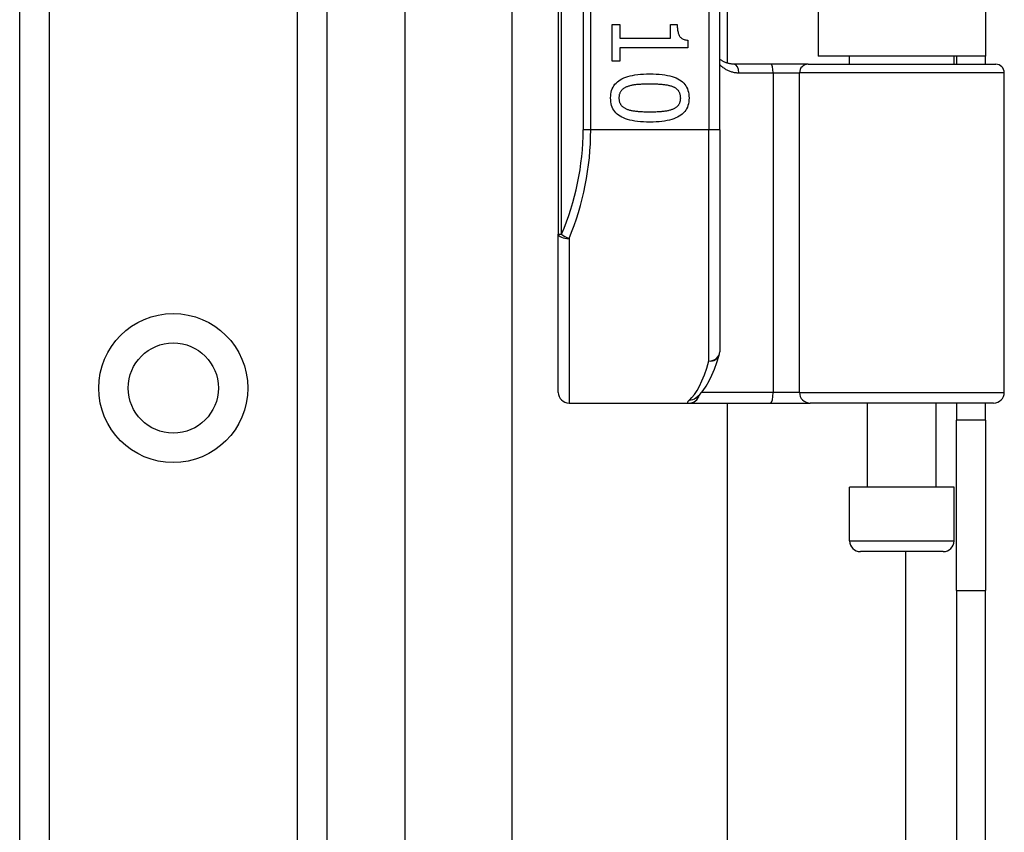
# Model space of a CAD drawing. Header units: inches. Extents: x 2.8 to 80.3, y 4.6 to 43.1.
# Tile 52 of 83: x 17 to 18.8, y 26.5 to 28. Entities that reach past the tile are written whole.
import ezdxf

# ---------------------------------------------------------------- set-up
doc = ezdxf.new("R2010")
doc.units = ezdxf.units.IN
doc.header["$MEASUREMENT"] = 0
doc.layers.add('Visible Edges(ANSI)', color=7, linetype='Continuous', lineweight=25)
doc.layers.add('Visible Tangent Edges(ANSI)', color=7, linetype='Continuous', lineweight=25)

msp = doc.modelspace()

# ---------------------------------------------------------------- linework, layer by layer
at = {"layer": 'Visible Edges(ANSI)'}
for p, q in [((17.6576, 31.6809), (17.6576, 14.0559)), ((16.9531, 14.1755), (16.9531, 31.5613)), ((17.5151, 31.5613), (17.5151, 14.1755)), ((17.9386, 29.461), (17.9386, 27.5788)), ((18.2339, 27.7699), (18.2339, 29.2699)), ((18.2477, 29.1479), (18.2477, 27.8918)), ((18.4141, 29.1354), (18.4141, 27.9044)), ((18.7201, 29.1354), (18.7201, 27.9044)), ((17.854, 17.6518), (17.854, 28.0849)), ((18.0372, 27.9624), (18.0512, 27.9624)), ((18.0372, 27.8952), (18.0372, 27.9624)), ((18.0512, 27.9624), (18.0512, 27.9374)), ((18.1436, 27.9624), (18.1562, 27.9624)), ((18.1436, 27.9374), (18.1436, 27.9624)), ((18.0512, 27.9374), (18.1436, 27.9374)), ((18.1754, 27.9339), (18.1754, 27.9196)), ((18.0512, 27.9196), (18.0512, 27.8952)), ((18.1754, 27.9196), (18.0512, 27.9196)), ((18.0512, 27.8952), (18.0372, 27.8952)), ((18.3281, 27.89), (18.2597, 27.89)), ((18.3956, 27.89), (18.3281, 27.89)), ((18.3956, 27.89), (18.7389, 27.89)), ((18.7201, 27.9044), (18.4141, 27.9044)), ((18.4716, 27.89), (18.4716, 27.9044)), ((18.6626, 27.89), (18.6626, 27.9044)), ((18.6671, 27.9044), (18.6671, 27.89)), ((18.7201, 27.89), (18.7201, 27.9044)), ((18.7546, 27.2896), (18.7546, 27.8742)), ((18.2339, 27.7699), (18.2339, 27.3636)), ((17.9386, 27.2896), (17.9386, 27.5788)), ((18.19, 27.2789), (18.1905, 27.2793)), ((17.9583, 27.2699), (18.1777, 27.2699)), ((18.1777, 27.2699), (18.3272, 27.2699)), ((18.2477, 27.2699), (18.2477, 18.4669)), ((18.3272, 27.2699), (18.3995, 27.2699)), ((18.7349, 27.2699), (18.3995, 27.2699)), ((18.5041, 27.1163), (18.5041, 27.2699)), ((18.6301, 27.1163), (18.6301, 27.2699)), ((18.6671, 27.2699), (18.6671, 27.2389)), ((18.7201, 27.2389), (18.7201, 27.2699)), ((18.6671, 26.9269), (18.6671, 27.2389)), ((18.7201, 27.2389), (18.6671, 27.2389)), ((18.7201, 27.2389), (18.7201, 26.9269)), ((18.6626, 27.1163), (18.4716, 27.1163)), ((18.4716, 27.0179), (18.4716, 27.1163)), ((18.6626, 27.0179), (18.6626, 27.1163)), ((18.6429, 26.9982), (18.4913, 26.9982)), ((18.6671, 26.9269), (18.6671, 18.8099)), ((18.7201, 18.8099), (18.7201, 26.9269))]:
    msp.add_line(p, q, dxfattribs=at)
at = {"layer": 'Visible Edges(ANSI)', "flags": 128}
for points in [[(18.1562, 27.9624), (18.1562, 27.9601), (18.1563, 27.9579), (18.1565, 27.9558), (18.1567, 27.9538), (18.1569, 27.9519), (18.1572, 27.9501), (18.1576, 27.9484), (18.158, 27.9468), (18.1585, 27.9453), (18.159, 27.944), (18.1596, 27.9427), (18.1602, 27.9415), (18.1609, 27.9404), (18.1618, 27.9394), (18.1627, 27.9385), (18.1637, 27.9377), (18.1648, 27.9369), (18.166, 27.9363), (18.1673, 27.9357), (18.1688, 27.9352), (18.1703, 27.9347), (18.1719, 27.9344), (18.1736, 27.9341), (18.1754, 27.9339)], [(18.2597, 27.89), (18.2584, 27.89), (18.2572, 27.89), (18.256, 27.8901), (18.2547, 27.8903), (18.2535, 27.8904), (18.2524, 27.8906), (18.2512, 27.8909), (18.25, 27.8912), (18.2489, 27.8915), (18.2478, 27.8918), (18.2467, 27.8922), (18.2456, 27.8926), (18.2445, 27.893), (18.2435, 27.8934), (18.2424, 27.8939), (18.2414, 27.8944), (18.2404, 27.895), (18.2394, 27.8956), (18.2384, 27.8962), (18.2375, 27.8968), (18.2366, 27.8975), (18.2356, 27.8981), (18.2348, 27.8988), (18.2339, 27.8996)], [(18.0343, 27.8281), (18.0344, 27.8318), (18.0348, 27.8353), (18.0354, 27.8387), (18.0362, 27.8419), (18.0373, 27.8449), (18.0387, 27.8478), (18.0403, 27.8505), (18.0421, 27.8531), (18.0442, 27.8554), (18.0466, 27.8576), (18.0491, 27.8596), (18.052, 27.8615), (18.055, 27.8632), (18.0584, 27.8648), (18.062, 27.8662), (18.0658, 27.8674), (18.0699, 27.8685), (18.0743, 27.8695), (18.0789, 27.8703), (18.0838, 27.871), (18.089, 27.8715), (18.0944, 27.8719), (18.1, 27.8721), (18.106, 27.8722)], [(18.106, 27.8722), (18.112, 27.8721), (18.1178, 27.8719), (18.1234, 27.8715), (18.1286, 27.871), (18.1336, 27.8703), (18.1382, 27.8695), (18.1426, 27.8685), (18.1468, 27.8674), (18.1506, 27.8661), (18.1542, 27.8647), (18.1575, 27.8631), (18.1605, 27.8614), (18.1633, 27.8595), (18.1658, 27.8575), (18.1681, 27.8553), (18.1701, 27.8529), (18.1719, 27.8504), (18.1734, 27.8477), (18.1748, 27.8448), (18.1758, 27.8418), (18.1767, 27.8386), (18.1773, 27.8353), (18.1776, 27.8317), (18.1778, 27.8281)], [(18.106, 27.8534), (18.1036, 27.8534), (18.1013, 27.8534), (18.099, 27.8534), (18.0968, 27.8533), (18.0947, 27.8533), (18.0926, 27.8532), (18.0907, 27.8531), (18.0887, 27.853), (18.0869, 27.8529), (18.0851, 27.8528), (18.0834, 27.8527), (18.0817, 27.8525), (18.0801, 27.8524), (18.0785, 27.8522), (18.077, 27.8519), (18.0755, 27.8517), (18.074, 27.8514), (18.0725, 27.8511), (18.0711, 27.8508), (18.0697, 27.8504), (18.0683, 27.85), (18.067, 27.8496), (18.0657, 27.8492), (18.0644, 27.8487)], [(18.1479, 27.8486), (18.1467, 27.8491), (18.1455, 27.8495), (18.1442, 27.8499), (18.1428, 27.8503), (18.1414, 27.8506), (18.14, 27.851), (18.1385, 27.8513), (18.1369, 27.8515), (18.1353, 27.8518), (18.1337, 27.852), (18.132, 27.8522), (18.1302, 27.8524), (18.1284, 27.8526), (18.1265, 27.8527), (18.1247, 27.8528), (18.1227, 27.853), (18.1208, 27.8531), (18.1188, 27.8532), (18.1167, 27.8532), (18.1147, 27.8533), (18.1125, 27.8533), (18.1104, 27.8534), (18.1082, 27.8534), (18.106, 27.8534)], [(18.0644, 27.8487), (18.0633, 27.8483), (18.0621, 27.8478), (18.0611, 27.8472), (18.06, 27.8467), (18.059, 27.8461), (18.0581, 27.8455), (18.0572, 27.8448), (18.0564, 27.8441), (18.0556, 27.8434), (18.0548, 27.8427), (18.0541, 27.8419), (18.0534, 27.8411), (18.0528, 27.8402), (18.0522, 27.8393), (18.0517, 27.8384), (18.0513, 27.8374), (18.0509, 27.8364), (18.0505, 27.8353), (18.0502, 27.8342), (18.05, 27.8331), (18.0498, 27.8319), (18.0497, 27.8307), (18.0496, 27.8294), (18.0496, 27.8281)], [(18.1625, 27.8281), (18.1624, 27.8293), (18.1624, 27.8306), (18.1622, 27.8317), (18.1621, 27.8329), (18.1618, 27.834), (18.1616, 27.8351), (18.1612, 27.8361), (18.1608, 27.8371), (18.1604, 27.8381), (18.1599, 27.839), (18.1594, 27.8399), (18.1588, 27.8407), (18.1582, 27.8416), (18.1575, 27.8423), (18.1568, 27.8431), (18.156, 27.8438), (18.1552, 27.8445), (18.1543, 27.8452), (18.1534, 27.8458), (18.1524, 27.8464), (18.1513, 27.847), (18.1503, 27.8476), (18.1491, 27.8481), (18.1479, 27.8486)], [(18.1061, 27.7841), (18.1, 27.7841), (18.0943, 27.7844), (18.0888, 27.7847), (18.0835, 27.7853), (18.0786, 27.7859), (18.0739, 27.7868), (18.0695, 27.7877), (18.0654, 27.7889), (18.0615, 27.7901), (18.058, 27.7916), (18.0547, 27.7931), (18.0516, 27.7948), (18.0489, 27.7967), (18.0463, 27.7988), (18.044, 27.801), (18.042, 27.8033), (18.0402, 27.8058), (18.0386, 27.8085), (18.0373, 27.8114), (18.0362, 27.8144), (18.0354, 27.8176), (18.0348, 27.8209), (18.0344, 27.8244), (18.0343, 27.8281)], [(18.0496, 27.8281), (18.0496, 27.8268), (18.0497, 27.8256), (18.0498, 27.8244), (18.05, 27.8233), (18.0502, 27.8222), (18.0505, 27.8211), (18.0508, 27.8201), (18.0512, 27.8191), (18.0516, 27.8181), (18.0521, 27.8172), (18.0526, 27.8163), (18.0532, 27.8155), (18.0538, 27.8147), (18.0545, 27.8139), (18.0552, 27.8132), (18.056, 27.8124), (18.0569, 27.8117), (18.0577, 27.8111), (18.0587, 27.8104), (18.0596, 27.8098), (18.0607, 27.8093), (18.0618, 27.8087), (18.0629, 27.8082), (18.0641, 27.8077)], [(18.1778, 27.8281), (18.1776, 27.8244), (18.1773, 27.8208), (18.1766, 27.8175), (18.1758, 27.8143), (18.1747, 27.8113), (18.1733, 27.8084), (18.1717, 27.8057), (18.1698, 27.8032), (18.1677, 27.8008), (18.1654, 27.7986), (18.1627, 27.7966), (18.1599, 27.7947), (18.1568, 27.793), (18.1534, 27.7915), (18.1498, 27.7901), (18.146, 27.7888), (18.1419, 27.7877), (18.1375, 27.7867), (18.1329, 27.7859), (18.128, 27.7853), (18.1229, 27.7847), (18.1176, 27.7844), (18.1119, 27.7841), (18.1061, 27.7841)], [(18.1482, 27.8079), (18.1493, 27.8083), (18.1504, 27.8088), (18.1515, 27.8094), (18.1525, 27.8099), (18.1534, 27.8105), (18.1544, 27.8112), (18.1552, 27.8118), (18.156, 27.8125), (18.1568, 27.8132), (18.1575, 27.8139), (18.1582, 27.8147), (18.1588, 27.8155), (18.1594, 27.8163), (18.1599, 27.8172), (18.1604, 27.8181), (18.1608, 27.8191), (18.1612, 27.82), (18.1616, 27.8211), (18.1618, 27.8221), (18.1621, 27.8232), (18.1622, 27.8244), (18.1624, 27.8256), (18.1624, 27.8268), (18.1625, 27.8281)], [(18.0641, 27.8077), (18.0652, 27.8073), (18.0665, 27.8069), (18.0677, 27.8065), (18.069, 27.8061), (18.0704, 27.8058), (18.0718, 27.8055), (18.0733, 27.8051), (18.0748, 27.8049), (18.0764, 27.8046), (18.078, 27.8044), (18.0797, 27.8041), (18.0814, 27.8039), (18.0832, 27.8038), (18.085, 27.8036), (18.0869, 27.8035), (18.0888, 27.8033), (18.0908, 27.8032), (18.0928, 27.8031), (18.0949, 27.803), (18.097, 27.803), (18.0992, 27.8029), (18.1014, 27.8029), (18.1037, 27.8028), (18.1061, 27.8028)], [(18.1061, 27.8028), (18.1084, 27.8028), (18.1107, 27.8029), (18.1129, 27.8029), (18.1151, 27.803), (18.1172, 27.803), (18.1193, 27.8031), (18.1213, 27.8032), (18.1233, 27.8033), (18.1252, 27.8035), (18.1271, 27.8036), (18.1289, 27.8038), (18.1307, 27.8039), (18.1324, 27.8041), (18.1341, 27.8044), (18.1357, 27.8046), (18.1373, 27.8049), (18.1388, 27.8052), (18.1403, 27.8055), (18.1417, 27.8058), (18.1431, 27.8062), (18.1444, 27.8066), (18.1457, 27.807), (18.147, 27.8074), (18.1482, 27.8079)], [(18.1905, 27.2793), (18.1974, 27.2856), (18.2036, 27.2929), (18.2092, 27.3012), (18.2145, 27.3105), (18.2194, 27.3208), (18.2241, 27.3321), (18.2287, 27.3445), (18.233, 27.3578)]]:
    msp.add_lwpolyline(points, dxfattribs=at)
at = {"layer": 'Visible Edges(ANSI)'}
msp.add_circle((17.2341, 27.2975), 0.0825, dxfattribs=at)
for centre, radius, start, end in [((18.7389, 27.8742), 0.0157, 0, 90), ((18.2142, 27.3636), 0.0197, 342.9585, 0), ((17.9583, 27.2896), 0.0197, 180, 270), ((18.7349, 27.2896), 0.0197, 270, 0), ((18.4913, 27.0179), 0.0197, 180, 270), ((18.6429, 27.0179), 0.0197, 270, 0)]:
    msp.add_arc(centre, radius, start, end, dxfattribs=at)
at = {"layer": 'Visible Tangent Edges(ANSI)'}
for p, q in [((17.007, 31.5613), (17.007, 14.1755)), ((17.4613, 14.1755), (17.4613, 31.5613)), ((17.9444, 27.5788), (17.9444, 29.461)), ((17.984, 29.2699), (17.984, 27.7699)), ((17.9979, 27.7699), (17.9979, 29.2699)), ((18.2142, 29.2699), (18.2142, 27.7699)), ((18.2688, 27.8742), (18.3317, 27.8742)), ((18.3317, 27.8742), (18.3799, 27.8742)), ((18.3317, 27.8742), (18.3317, 27.2896)), ((18.7546, 27.8742), (18.3799, 27.8742)), ((18.3799, 27.2896), (18.3799, 27.8742)), ((17.9979, 27.7699), (17.984, 27.7699)), ((18.2142, 27.7699), (17.9979, 27.7699)), ((18.2339, 27.7699), (18.2142, 27.7699)), ((18.2142, 27.347), (18.2142, 27.7699)), ((17.9386, 27.5788), (17.9444, 27.5788)), ((17.9583, 27.571), (17.9583, 27.2699)), ((18.3317, 27.2896), (18.2009, 27.2896)), ((18.3799, 27.2896), (18.3317, 27.2896)), ((18.3799, 27.2896), (18.7546, 27.2896)), ((18.4716, 27.0179), (18.6626, 27.0179)), ((18.5741, 26.9982), (18.5741, 18.7385)), ((18.6671, 26.9269), (18.7201, 26.9269))]:
    msp.add_line(p, q, dxfattribs=at)
at = {"layer": 'Visible Tangent Edges(ANSI)', "flags": 128}
for points in [[(18.2339, 27.8894), (18.235, 27.8883), (18.2362, 27.8872), (18.2374, 27.8861), (18.2387, 27.8851), (18.2399, 27.8841), (18.2412, 27.8831), (18.2426, 27.8822), (18.2439, 27.8813), (18.2453, 27.8805), (18.2467, 27.8797), (18.2481, 27.879), (18.2496, 27.8783), (18.2511, 27.8777), (18.2526, 27.8771), (18.2541, 27.8766), (18.2556, 27.8761), (18.2572, 27.8757), (18.2588, 27.8753), (18.2604, 27.875), (18.2621, 27.8747), (18.2637, 27.8745), (18.2654, 27.8743), (18.2671, 27.8742), (18.2688, 27.8742)], [(18.1784, 27.2754), (18.1779, 27.2749), (18.1774, 27.2745), (18.1769, 27.2741), (18.1765, 27.2737), (18.1761, 27.2733), (18.1758, 27.273), (18.1755, 27.2727), (18.1753, 27.2723), (18.1751, 27.272), (18.175, 27.2718), (18.1749, 27.2715), (18.1748, 27.2713), (18.1748, 27.271), (18.1749, 27.2708), (18.175, 27.2707), (18.1751, 27.2705), (18.1753, 27.2704), (18.1755, 27.2702), (18.1757, 27.2701), (18.176, 27.27), (18.1764, 27.27), (18.1768, 27.2699), (18.1772, 27.2699), (18.1777, 27.2699)]]:
    msp.add_lwpolyline(points, dxfattribs=at)
at = {"layer": 'Visible Tangent Edges(ANSI)'}
msp.add_circle((17.2341, 27.2975), 0.1363, dxfattribs=at)
msp.add_arc((17.5037, 27.7699), 0.4803, 336.5561, 0, dxfattribs=at)
for centre, major_axis, ratio, start_param, end_param in [((18.2597, 27.8742), (0, 0.0157), 0.580671, 4.712389, 6.283185), ((18.3281, 27.8742), (0, 0.0157), 0.225879, 4.712389, 6.283185), ((18.3956, 27.8742), (0, 0.0157), 0.998608, 0, 1.570796), ((17.5176, 27.7699), (0, 0.5), 0.96063, 4.303216, 4.712389), ((17.9583, 27.5788), (-0.0197, 0), 0.39785, 0, 1.570796), ((17.9583, 27.5788), (-0.0181, 0.0078), 0.369668, 0.864875, 1.72975), ((18.1647, 27.7699), (0, -0.5), 0.185699, 0.148494, 0.562654), ((18.2142, 27.3636), (0.0197, 0), 0.845842, 4.712389, 6.283185), ((18.2142, 27.3636), (0.0188, -0.0058), 0.834757, 4.962887, 6.283185), ((18.1777, 27.2896), (0, -0.0197), 0.985236, 0, 1.320384), ((18.1784, 27.2949), (0.012, -0.0156), 0.971402, 5.610492, 6.283185), ((18.3272, 27.2896), (0, -0.0197), 0.225879, 0, 1.570796), ((18.3995, 27.2896), (0, -0.0197), 0.998608, 4.712389, 6.283185)]:
    msp.add_ellipse(centre, major_axis=major_axis, ratio=ratio, start_param=start_param, end_param=end_param, dxfattribs=at)

doc.saveas('drawing.dxf')
